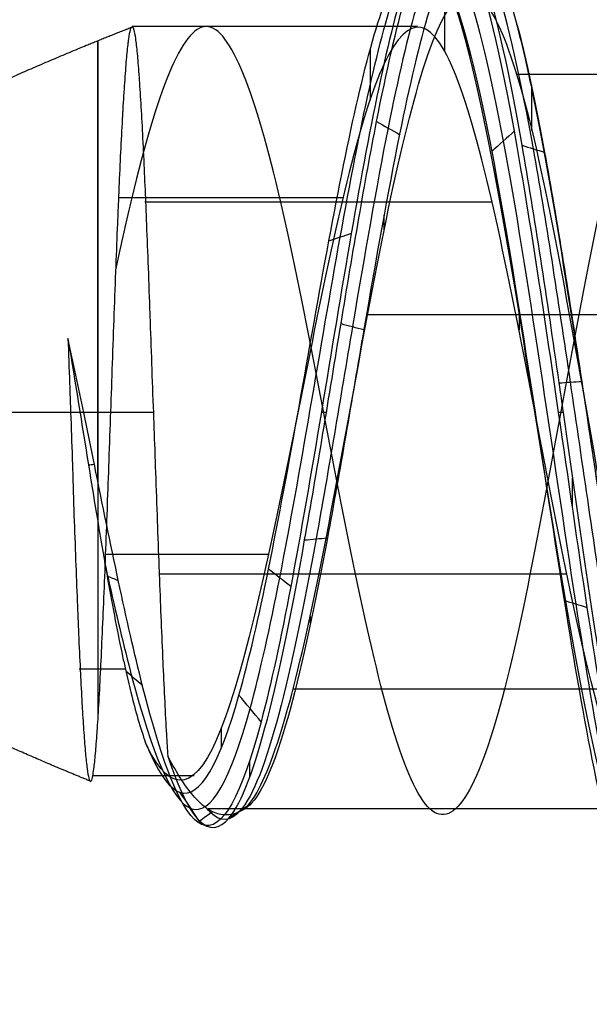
# Model space of a CAD drawing. Header units: millimetres. Extents: x -2170 to -1370, y -2706 to -2419.
# Tile 11 of 41: x -2163.71 to -2161.82, y -2460.94 to -2457.68. Entities that reach past the tile are written whole.
import ezdxf

# ---------------------------------------------------------------- set-up
doc = ezdxf.new("R2010")
doc.units = ezdxf.units.MM
doc.layers.add('Layer 01', color=7, linetype='Continuous', true_color=0x000000)

# ---------------------------------------------------------------- blocks, each defined once
blk = doc.blocks.new('Cabinet hook mounting Screw v2')
at = {"layer": 'Layer 01', "color": 253, "true_color": 0xa0a0a0}
for points, degree, knots in [([(-1.7361, 0, 3.7217), (-1.7453, -0.2489, 3.7575), (-1.649, -0.7842, 3.8332), (-1.1544, -1.4609, 3.9476), (-0.3743, -1.8513, 4.0648), (0.206, -1.8504, 4.1417), (0.7193, -1.7288, 4.213), (0.943, -1.6262, 4.2454), (1.4245, -1.2786, 4.3247), (1.8716, -0.7068, 4.4172), (1.9942, 0.3759, 4.5539), (1.5359, 1.3654, 4.6889), (0.9361, 1.7758, 4.7778), (0.426, 1.9526, 4.8458), (0.2406, 1.9884, 4.8692), (0.0533, 1.9979, 4.8927)], 3, [0, 0, 0, 0, 0.776096, 1.654696, 2.533296, 3.411896, 3.411896, 4.165312, 4.165312, 5.248181, 6.331051, 7.41392, 8.49679, 8.49679, 9.07612, 9.07612, 9.07612, 9.07612]), ([(-0.0496, 1.998, 4.8925), (0.2467, 1.9982, 4.8555), (0.8593, 1.8597, 4.7784), (1.5979, 1.2546, 4.6602), (1.9759, 0.3529, 4.5381), (1.8968, -0.4562, 4.435), (1.4652, -1.3103, 4.3099), (0.6257, -1.8812, 4.1831), (-0.5206, -1.8241, 4.032), (-1.0698, -1.4732, 3.9442), (-1.4376, -1.0659, 3.8672), (-1.5575, -0.8648, 3.8347), (-1.7099, -0.4393, 3.7704), (-1.7411, -0.2187, 3.7389), (-1.7322, 0, 3.7068)], 3, [0, 0, 0, 0, 0.920338, 1.902314, 2.88429, 3.866266, 4.357254, 5.830217, 6.812193, 7.794169, 7.794169, 8.513663, 8.513663, 9.195071, 9.195071, 9.195071, 9.195071]), ([(-0.4506, -1.8662, 8.6762), (-0.8709, -1.7568, 8.6197), (-1.8207, -1.1471, 8.4811), (-2.1048, 0.7289, 8.2603), (-0.5502, 2.138, 8.0137), (1.4657, 1.6239, 7.7672), (2.1429, -0.3224, 7.5206), (0.9058, -1.9463, 7.274), (-1.1122, -1.8125, 7.0274), (-2.1049, -0.0727, 6.7809), (-1.211, 1.6984, 6.5343), (0.7402, 1.9284, 6.2877), (1.9967, 0.4431, 6.0412), (1.4573, -1.4061, 5.7946), (-0.3641, -1.9714, 5.548), (-1.826, -0.7768, 5.3015), (-1.6389, 1.0824, 5.0549), (-0.0023, 1.9438, 4.8083), (1.6025, 1.0639, 4.5617), (1.7531, -0.7409, 4.3152), (0.3464, -1.8508, 4.0686), (-1.3374, -1.2965, 3.822), (-1.7994, 0.3948, 3.5755), (-1.0202, 1.2848, 3.4073), (-0.52, 1.4598, 3.3213), (-0.4976, 1.467, 3.3175)], 3, [8.092076, 8.092076, 8.092076, 8.092076, 8.769029, 9.754912, 10.740795, 11.726677, 12.71256, 13.698442, 14.684325, 15.670208, 16.65609, 17.641973, 18.627856, 19.613738, 20.599621, 21.585503, 22.571386, 23.557269, 24.543151, 25.529034, 26.514917, 27.500799, 28.486682, 29.472564, 29.518286, 29.518286, 29.518286, 29.518286]), ([(-1.0949, -0.4962, 2.2021), (-1.0893, -0.512, 2.2055), (-1.0833, -0.5277, 2.209), (-1.0285, -0.6635, 2.2393), (-0.9606, -0.775, 2.2656), (-0.66, -1.1295, 2.3592), (-0.3382, -1.2888, 2.4243), (0.3496, -1.3389, 2.5553), (0.7083, -1.2158, 2.6204), (1.1132, -0.8607, 2.7176), (1.226, -0.7132, 2.7501), (1.479, -0.2004, 2.8509), (1.514, 0.6362, 2.984), (0.951, 1.2537, 3.1121), (0.4158, 1.5102, 3.2082), (0.2159, 1.5614, 3.2407), (-0.2566, 1.5869, 3.3159), (-0.7951, 1.4759, 3.3998), (-1.645, 0.7603, 3.5648), (-1.7693, -0.128, 3.6846), (-1.5093, -0.8476, 3.7966), (-1.3922, -1.0427, 3.829), (-1.0337, -1.4378, 3.906), (-0.4987, -1.7778, 3.9937), (0.6166, -1.8305, 4.1448), (1.4326, -1.2723, 4.2716), (1.8509, -0.4388, 4.3967), (1.9259, 0.3503, 4.4998), (1.5552, 1.229, 4.622), (0.8177, 1.8305, 4.7426), (0.1961, 1.9602, 4.8221), (-0.2032, 1.9469, 4.8732), (-0.2937, 1.9375, 4.8849), (-0.3832, 1.9219, 4.8964)], 3, [-1.852949, -1.852949, -1.852949, -1.852949, -1.847646, -1.847646, -1.806774, -1.806774, -1.701343, -1.701343, -1.590364, -1.590364, -1.532891, -1.532891, -1.411755, -1.290619, -1.290619, -1.227126, -1.227126, -1.143753, -1.06038, -0.893634, -0.893634, -0.823926, -0.823926, -0.728787, -0.633648, -0.49094, -0.443371, -0.348232, -0.253094, -0.157955, -0.062816, -0.062816, -0.034775, -0.034775, -0.034775, -0.034775]), ([(0.3316, 1.931, 4.8965), (0.4217, 1.9132, 4.8848), (0.5106, 1.8891, 4.873), (0.9244, 1.7447, 4.8169), (1.5134, 1.3397, 4.728), (1.962, 0.3655, 4.593), (1.8388, -0.6989, 4.4562), (1.3978, -1.2602, 4.3637), (0.9234, -1.6008, 4.2843), (0.7032, -1.7011, 4.2519), (0.1982, -1.8195, 4.1806), (-0.3723, -1.8189, 4.1037), (-1.1383, -1.4331, 3.9864), (-1.6422, -0.7397, 3.8674), (-1.7688, 0.1077, 3.7464), (-1.4805, 0.9141, 3.6234), (-0.8438, 1.4851, 3.4983), (-0.0082, 1.6726, 3.3705), (0.5363, 1.5062, 3.2836), (0.9412, 1.2506, 3.207), (1.09, 1.1097, 3.1746), (1.345, 0.7479, 3.1025), (1.5243, 0.2943, 3.0241), (1.4301, -0.6862, 2.863), (0.8389, -1.223, 2.7381), (0.1985, -1.3567, 2.6196), (0.0193, -1.3599, 2.5871), (-0.181, -1.3225, 2.5491), (-0.2065, -1.3169, 2.5443), (-0.2318, -1.3106, 2.5394)], 3, [-1.744992, -1.744992, -1.744992, -1.744992, -1.716682, -1.716682, -1.610442, -1.504201, -1.39796, -1.291719, -1.291719, -1.217801, -1.217801, -1.131602, -1.045402, -0.959202, -0.873002, -0.786803, -0.700603, -0.614403, -0.528203, -0.528203, -0.464756, -0.464756, -0.389786, -0.314816, -0.164877, -0.164877, -0.108608, -0.108608, -0.100322, -0.100322, -0.100322, -0.100322]), ([(-0.5267, -1.0952, 2.3379), (-0.3648, -1.1892, 2.3765), (-0.1809, -1.2464, 2.4142), (0.3454, -1.2824, 2.5186), (0.689, -1.1631, 2.5836), (1.0766, -0.8203, 2.6806), (1.1845, -0.6781, 2.7131), (1.426, -0.1839, 2.8137), (1.4569, 0.622, 2.9466), (0.9118, 1.2162, 3.0744), (0.394, 1.4622, 3.1705), (0.2006, 1.511, 3.2029), (-0.2563, 1.5342, 3.278), (-0.7768, 1.4252, 3.3618), (-1.5977, 0.7299, 3.5267), (-1.716, -0.1316, 3.6463), (-1.4617, -0.8291, 3.7581), (-1.3475, -1.0182, 3.7906), (-0.9984, -1.4008, 3.8675), (-0.4779, -1.7296, 3.9551), (0.6062, -1.7781, 4.1061), (1.3986, -1.2332, 4.2328), (1.8038, -0.4209, 4.3579), (1.875, 0.3476, 4.4609), (1.5119, 1.2028, 4.583), (0.7917, 1.7874, 4.7036), (0.1853, 1.9125, 4.783), (-0.3138, 1.8948, 4.8486), (-0.5102, 1.8568, 4.8744), (-0.6975, 1.7888, 4.9001)], 3, [0, 0, 0, 0, 0.604061, 0.604061, 1.688642, 1.688642, 2.250316, 2.250316, 3.434151, 4.617986, 4.617986, 5.238498, 5.238498, 6.053286, 6.868073, 8.497649, 8.497649, 9.178893, 9.178893, 10.108666, 11.038439, 12.433098, 12.897984, 13.827757, 14.757529, 15.687302, 16.617075, 16.617075, 17.230004, 17.230004, 17.230004, 17.230004]), ([(1.1206, 1.5592, 7.9654), (1.5071, 1.2704, 7.9025), (2.1509, 0.2693, 7.758), (1.5638, -1.5745, 7.532), (-0.4288, -2.1569, 7.2874), (-2.0102, -0.841, 7.0427), (-1.8035, 1.1868, 6.7981), (-0.0225, 2.1387, 6.5534), (1.7451, 1.2016, 6.3087), (1.9526, -0.7692, 6.0641), (0.4481, -2.0297, 5.8194), (-1.4196, -1.4906, 5.5748), (-2.0095, 0.3418, 5.3301), (-0.8304, 1.8396, 5.0854), (1.0517, 1.6991, 4.8408), (1.9767, 0.0757, 4.5961), (1.1548, -1.5812, 4.3515), (-0.66, -1.8221, 4.1068), (-1.8605, -0.4652, 3.8621), (-1.5266, 0.8215, 3.6807), (-1.0371, 1.2433, 3.5809), (-0.9399, 1.3101, 3.5626)], 3, [5.336443, 5.336443, 5.336443, 5.336443, 6.090741, 7.068986, 8.047231, 9.025476, 10.003721, 10.981966, 11.960211, 12.938455, 13.9167, 14.894945, 15.87319, 16.851435, 17.82968, 18.807925, 19.786169, 20.764414, 21.742659, 22.720904, 22.94043, 22.94043, 22.94043, 22.94043]), ([(0.2338, -1.3155, 2.6654), (0.6148, -1.2498, 2.7383), (1.375, -0.7426, 2.8925), (1.4456, 0.7019, 3.1282), (0.2292, 1.6119, 3.3729), (-1.2235, 1.1042, 3.6176), (-1.6177, -0.4026, 3.8622), (-0.5756, -1.5853, 4.1069), (1.0063, -1.3785, 4.3515), (1.7262, 0.0661, 4.5962), (0.9204, 1.4864, 4.8408), (-0.7267, 1.6123, 5.0855), (-1.7625, 0.3013, 5.3301), (-1.2475, -1.308, 5.5748), (0.3932, -1.7846, 5.8195), (1.7191, -0.6776, 6.0641), (1.5391, 1.0594, 6.3088), (-0.0191, 1.8887, 6.5534), (-1.5938, 1.0502, 6.7981), (-1.7794, -0.7432, 7.0427), (-0.3807, -1.9107, 7.2874), (1.3867, -1.397, 7.5321), (1.9534, 0.374, 7.7767), (0.7883, 1.8479, 8.0214), (-1.1026, 1.7027, 8.266), (-2.0499, 0.0368, 8.5107), (-1.1832, -1.6968, 8.7553), (0.1028, -1.8629, 8.9184), (0.6454, -1.6578, 9)], 3, [-44.809196, -44.809196, -44.809196, -44.809196, -43.26802, -41.537299, -39.806578, -38.075857, -36.345137, -34.614416, -32.883695, -31.152974, -29.422253, -27.691533, -25.960812, -24.230091, -22.49937, -20.768649, -19.037929, -17.307208, -15.576487, -13.845766, -12.115046, -10.384325, -8.653604, -6.922883, -5.192162, -3.461442, -1.730721, 0, 0, 0, 0]), ([(0.5924, 1.8263, 4.9001), (0.9131, 1.7134, 4.8558), (1.4911, 1.3139, 4.7669), (1.9298, 0.3552, 4.6319), (1.8062, -0.6912, 4.495), (1.3712, -1.2419, 4.4024), (0.904, -1.5755, 4.323), (0.6873, -1.6736, 4.2906), (0.1906, -1.7887, 4.2192), (-0.3702, -1.7867, 4.1423), (-1.122, -1.4055, 4.0249), (-1.6154, -0.7227, 3.9058), (-1.7374, 0.1104, 3.7848), (-1.4519, 0.9017, 3.6618), (-0.8247, 1.4608, 3.5365), (-0.0034, 1.6423, 3.4086), (0.5307, 1.4771, 3.3217), (0.9275, 1.2249, 3.2451), (1.0731, 1.0861, 3.2126), (1.3223, 0.73, 3.1404), (1.4967, 0.2842, 3.0619), (1.4007, -0.6779, 2.9007), (0.8184, -1.2022, 2.7756), (0.3191, -1.3043, 2.6813), (0.2765, -1.311, 2.6733), (0.2338, -1.3155, 2.6654)], 3, [0, 0, 0, 0, 1.04672, 2.094402, 3.142085, 4.189768, 4.189768, 4.918703, 4.918703, 5.768754, 6.618805, 7.468855, 8.318906, 9.168957, 10.019008, 10.869059, 11.719109, 11.719109, 12.344788, 12.344788, 13.084095, 13.823402, 15.302015, 15.302015, 15.438838, 15.438838, 15.438838, 15.438838]), ([(-1.1346, 1.3075, 9), (-1.0631, 1.3696, 8.9863), (-0.5271, 1.7614, 8.8903), (0.8567, 1.8221, 8.712), (1.9731, 0.2868, 8.4651), (1.3126, -1.4738, 8.2182), (-0.5013, -1.8876, 7.9713), (-1.8322, -0.6153, 7.7244), (-1.5069, 1.1775, 7.4775), (0.1508, 1.886, 7.2306), (1.6392, 0.9035, 6.9836), (1.6392, -0.8607, 6.7367), (0.1829, -1.8219, 6.4898), (-1.4039, -1.1436, 6.2429), (-1.7085, 0.5354, 5.996), (-0.4889, 1.7012, 5.7491), (1.1371, 1.3298, 5.5022), (1.7161, -0.2137, 5.2553), (0.7581, -1.5317, 5.0084), (-0.8503, -1.459, 4.7615), (-1.6658, -0.0932, 4.5146), (-0.9834, 1.3225, 4.2677), (0.5549, 1.5302, 4.0208), (1.563, 0.3753, 3.7739), (1.1594, -1.0837, 3.527), (-0.2622, -1.5446, 3.2801), (-1.4149, -0.624, 3.0332), (-1.2832, 0.8259, 2.7863), (-0.0176, 1.5057, 2.5394), (0.9029, 1.0091, 2.3572), (1.1317, 0.5605, 2.2574), (1.1632, 0.4783, 2.2398)], 3, [3.996814, 3.996814, 3.996814, 3.996814, 4.161187, 5.14841, 6.135634, 7.122857, 8.11008, 9.097303, 10.084527, 11.07175, 12.058973, 13.046197, 14.03342, 15.020643, 16.007866, 16.99509, 17.982313, 18.969536, 19.95676, 20.943983, 21.931206, 22.91843, 23.905653, 24.892876, 25.880099, 26.867323, 27.854546, 28.841769, 29.828993, 30.816216, 31.026665, 31.026665, 31.026665, 31.026665]), ([(1.4638, -0.8267, 9), (1.1872, -1.3049, 8.9178), (0.1345, -1.9537, 8.7534), (-1.5418, -1.1767, 8.5068), (-1.8118, 0.6288, 8.2602), (-0.472, 1.8387, 8.0137), (1.2591, 1.3936, 7.7671), (1.8367, -0.277, 7.5205), (0.7745, -1.6656, 7.2739), (-0.9508, -1.5475, 7.0273), (-1.7952, -0.0604, 6.7807), (-1.0301, 1.4475, 6.5342), (0.6305, 1.6396, 6.2876), (1.6949, 0.3757, 6.0411), (1.234, -1.1911, 5.7945), (-0.3085, -1.6658, 5.5479), (-1.541, -0.6537, 5.3013), (-1.3795, 0.9137, 5.0547), (-0.0004, 1.6351, 4.8081), (1.3456, 0.8926, 4.5616), (1.4679, -0.6203, 4.315), (0.2889, -1.5455, 4.0684), (-1.1152, -1.0788, 3.8218), (-1.4961, 0.3309, 3.5752), (-0.5437, 1.4125, 3.3287), (0.8651, 1.2174, 3.0821), (1.4712, -0.0469, 2.8355), (0.7623, -1.2352, 2.5889), (-0.1562, -1.2758, 2.423), (-0.5199, -1.0986, 2.3392), (-0.5267, -1.0952, 2.3379)], 3, [-43.985494, -43.985494, -43.985494, -43.985494, -42.35754, -40.729587, -39.101633, -37.473679, -35.845726, -34.217772, -32.589818, -30.961864, -29.333911, -27.705957, -26.078003, -24.450049, -22.822096, -21.194142, -19.566188, -17.938235, -16.310281, -14.682327, -13.054373, -11.42642, -9.798466, -8.170512, -6.542559, -4.914605, -3.286651, -1.658697, -0.030744, 0, 0, 0, 0]), ([(-0.6738, -1.1393, 2.4114), (-0.5184, -1.2469, 2.4471), (-0.3405, -1.3201, 2.4819), (0.0245, -1.3867, 2.5497), (0.2071, -1.3827, 2.5821), (0.8591, -1.2438, 2.7004), (1.4594, -0.6946, 2.8253), (1.5519, 0.3045, 2.9862), (1.3678, 0.7658, 3.0645), (1.1069, 1.1334, 3.1365), (0.9549, 1.2763, 3.169), (0.5418, 1.5352, 3.2454), (-0.013, 1.703, 3.3323), (-0.8629, 1.5096, 3.46), (-1.5091, 0.9266, 3.585), (-1.7144, 0.3471, 3.6718), (-1.735, 0.033, 3.7171), (-1.7361, 0, 3.7217)], 3, [0, 0, 0, 0, 0.598268, 0.598268, 1.168704, 1.168704, 2.688739, 3.448757, 4.208775, 4.208775, 4.851981, 4.851981, 5.725846, 6.59971, 7.473574, 8.347438, 8.449388, 8.449388, 8.449388, 8.449388]), ([(-1.7322, 0, 3.7068), (-1.7176, 0.3337, 3.658), (-1.5189, 0.936, 3.5691), (-0.8141, 1.5258, 3.4367), (-0.2578, 1.6387, 3.3528), (0.2303, 1.6109, 3.2776), (0.4367, 1.5574, 3.2451), (0.9892, 1.2906, 3.1489), (1.57, 0.6502, 3.0208), (1.5313, -0.2167, 2.8875), (1.2669, -0.7477, 2.7866), (1.1493, -0.9004, 2.754), (0.7274, -1.2677, 2.6566), (0.3539, -1.3944, 2.5914), (-0.3623, -1.3393, 2.46), (-0.6973, -1.1719, 2.3948), (-1.0096, -0.8003, 2.3009), (-1.0801, -0.6834, 2.2745), (-1.1792, -0.4346, 2.2214), (-1.2083, -0.3048, 2.1951), (-1.2193, -0.1151, 2.1565), (-1.2185, -0.0574, 2.1447), (-1.2136, 0, 2.1329)], 3, [0, 0, 0, 0, 1.042848, 1.906595, 2.770342, 2.770342, 3.428139, 3.428139, 4.683107, 5.938076, 5.938076, 6.5335, 6.5335, 7.683251, 7.683251, 8.77552, 8.77552, 9.198954, 9.198954, 9.611874, 9.611874, 9.792407, 9.792407, 9.792407, 9.792407]), ([(-1.1839, -0.1856, 2.096), (-1.176, -0.2384, 2.0971), (-1.1651, -0.29, 2.0989), (-1.1511, -0.3407, 2.1007), (-1.137, -0.3913, 2.1026), (-1.1199, -0.441, 2.1044), (-1.0996, -0.4894, 2.1062), (-1.08, -0.5363, 2.108), (-1.0575, -0.5821, 2.1097), (-1.0321, -0.6263, 2.1115), (-1.0107, -0.6636, 2.113), (-0.9874, -0.6996, 2.1145), (-0.9622, -0.7342, 2.116), (-0.9321, -0.7754, 2.1177), (-0.8994, -0.8145, 2.1195), (-0.8642, -0.8513, 2.1213), (-0.8561, -0.8596, 2.1217), (-0.848, -0.8679, 2.1221), (-0.8396, -0.876, 2.1225), (-0.8035, -0.9113, 2.1242), (-0.765, -0.9442, 2.126), (-0.7242, -0.9747, 2.1278), (-0.7217, -0.9766, 2.1279), (-0.7192, -0.9785, 2.128), (-0.7166, -0.9803, 2.1281), (-0.6765, -1.0099, 2.1298), (-0.6345, -1.0369, 2.1315), (-0.591, -1.0613, 2.1333), (-0.5448, -1.0873, 2.1351), (-0.4969, -1.1103, 2.1369), (-0.4477, -1.1303, 2.1387), (-0.3996, -1.1498, 2.1405), (-0.3502, -1.1665, 2.1423), (-0.2998, -1.1801, 2.1441), (-0.2474, -1.1943, 2.146), (-0.1943, -1.2051, 2.1479), (-0.1408, -1.2125, 2.1497), (-0.0874, -1.2198, 2.1516), (-0.0336, -1.2237, 2.1535), (0.0202, -1.224, 2.1553), (0.0709, -1.2243, 2.1571), (0.1216, -1.2214, 2.1589), (0.172, -1.2151, 2.1606), (0.1934, -1.2124, 2.1614), (0.2148, -1.2091, 2.1622), (0.236, -1.2052, 2.1629), (0.2708, -1.1988, 2.1641), (0.3053, -1.1908, 2.1654), (0.3393, -1.1812, 2.1666), (0.3876, -1.1676, 2.1684), (0.4351, -1.1508, 2.1701), (0.4814, -1.1312, 2.1719), (0.5292, -1.1109, 2.1737), (0.5759, -1.0876, 2.1755), (0.6212, -1.0613, 2.1773), (0.6236, -1.06, 2.1774), (0.6259, -1.0586, 2.1775), (0.6283, -1.0572, 2.1776), (0.6729, -1.031, 2.1794), (0.7158, -1.0021, 2.1812), (0.7568, -0.9708, 2.183), (0.8, -0.9379, 2.1849), (0.8411, -0.9023, 2.1868), (0.8798, -0.8642, 2.1887), (0.9171, -0.8276, 2.1905), (0.9521, -0.7886, 2.1923), (0.9847, -0.7476, 2.1942), (1.0184, -0.7052, 2.1961), (1.0492, -0.6607, 2.198), (1.0769, -0.6145, 2.1999), (1.1045, -0.5683, 2.2018), (1.129, -0.5203, 2.2037), (1.1501, -0.4708, 2.2056), (1.1708, -0.4221, 2.2074), (1.1881, -0.3718, 2.2093), (1.2021, -0.3203, 2.2112), (1.2032, -0.3165, 2.2113), (1.2042, -0.3127, 2.2115), (1.2052, -0.3089, 2.2116), (1.218, -0.2598, 2.2134), (1.2278, -0.2099, 2.2152), (1.2345, -0.1596, 2.217), (1.2418, -0.1054, 2.2189), (1.2456, -0.0508, 2.2208), (1.246, 0.004, 2.2228), (1.2463, 0.057, 2.2246), (1.2435, 0.1101, 2.2265), (1.2374, 0.163, 2.2284), (1.231, 0.2186, 2.2303), (1.2211, 0.2735, 2.2323), (1.2078, 0.3274, 2.2343), (1.1945, 0.3814, 2.2362), (1.1778, 0.4343, 2.2382), (1.1576, 0.4859, 2.2401), (1.1387, 0.5342, 2.242), (1.1169, 0.5814, 2.2438), (1.0919, 0.627, 2.2457), (1.0759, 0.6563, 2.2469), (1.0588, 0.6848, 2.248), (1.0404, 0.7125, 2.2492), (1.0261, 0.734, 2.2501), (1.0111, 0.7551, 2.2511), (0.9955, 0.7756, 2.252), (0.9644, 0.8163, 2.2538), (0.9306, 0.8551, 2.2556), (0.8945, 0.8917, 2.2574), (0.8573, 0.9294, 2.2593), (0.8176, 0.9649, 2.2612), (0.7757, 0.998, 2.2631), (0.7731, 1.0001, 2.2632), (0.7704, 1.0021, 2.2633), (0.7677, 1.0042, 2.2634), (0.7261, 1.0365, 2.2653), (0.6827, 1.0662, 2.2671), (0.6376, 1.0933, 2.269), (0.5897, 1.1221, 2.271), (0.54, 1.1478, 2.2729), (0.4889, 1.1704, 2.2749), (0.44, 1.1919, 2.2768), (0.3899, 1.2105, 2.2786), (0.3387, 1.226, 2.2805), (0.3234, 1.2306, 2.2811), (0.3081, 1.2349, 2.2817), (0.2928, 1.239, 2.2822), (0.2407, 1.2526, 2.2841), (0.1881, 1.263, 2.286), (0.135, 1.2698, 2.2879), (0.083, 1.2766, 2.2897), (0.0305, 1.28, 2.2916), (-0.022, 1.2798, 2.2935), (-0.0651, 1.2797, 2.295), (-0.1084, 1.2772, 2.2965), (-0.1515, 1.2724, 2.298), (-0.159, 1.2715, 2.2983), (-0.1666, 1.2706, 2.2986), (-0.1741, 1.2696, 2.2988), (-0.2253, 1.263, 2.3007), (-0.276, 1.2531, 2.3025), (-0.326, 1.2402, 2.3043), (-0.3777, 1.2269, 2.3061), (-0.4286, 1.2103, 2.308), (-0.4785, 1.1908, 2.3099), (-0.5288, 1.171, 2.3118), (-0.5781, 1.1482, 2.3137), (-0.6259, 1.1224, 2.3156), (-0.6315, 1.1194, 2.3158), (-0.6371, 1.1164, 2.316), (-0.6427, 1.1132, 2.3162), (-0.6901, 1.0869, 2.3181), (-0.7357, 1.0577, 2.32), (-0.7793, 1.026, 2.3219), (-0.8232, 0.9942, 2.3237), (-0.865, 0.9598, 2.3256), (-0.9045, 0.9229, 2.3275), (-0.9433, 0.8866, 2.3294), (-0.9799, 0.848, 2.3312), (-1.014, 0.807, 2.3331), (-1.0432, 0.7719, 2.3347), (-1.0704, 0.7352, 2.3363), (-1.0954, 0.6971, 2.3378), (-1.1041, 0.6839, 2.3384), (-1.1125, 0.6706, 2.339), (-1.1206, 0.657, 2.3395), (-1.1476, 0.6121, 2.3413), (-1.1717, 0.5655, 2.3431), (-1.1929, 0.5174, 2.345), (-1.2146, 0.4679, 2.3468), (-1.2333, 0.417, 2.3487), (-1.2488, 0.3648, 2.3506), (-1.2532, 0.3502, 2.3511), (-1.2573, 0.3355, 2.3517), (-1.2612, 0.3207, 2.3522), (-1.2748, 0.2687, 2.354), (-1.2852, 0.2159, 2.3559), (-1.2926, 0.1628, 2.3577), (-1.3, 0.1088, 2.3596), (-1.3043, 0.0545, 2.3615), (-1.3055, 0, 2.3639)], 3, [0, 0, 0, 0, 0.15874, 0.15874, 0.15874, 0.316408, 0.316408, 0.316408, 0.4693, 0.4693, 0.4693, 0.598122, 0.598122, 0.598122, 0.751132, 0.751132, 0.751132, 0.785967, 0.785967, 0.785967, 0.938158, 0.938158, 0.938158, 0.947641, 0.947641, 0.947641, 1.097332, 1.097332, 1.097332, 1.2567, 1.2567, 1.2567, 1.413054, 1.413054, 1.413054, 1.575602, 1.575602, 1.575602, 1.737368, 1.737368, 1.737368, 1.88974, 1.88974, 1.88974, 1.954515, 1.954515, 1.954515, 2.060792, 2.060792, 2.060792, 2.211682, 2.211682, 2.211682, 2.368266, 2.368266, 2.368266, 2.376457, 2.376457, 2.376457, 2.531608, 2.531608, 2.531608, 2.694675, 2.694675, 2.694675, 2.851767, 2.851767, 2.851767, 3.014063, 3.014063, 3.014063, 3.17563, 3.17563, 3.17563, 3.335277, 3.335277, 3.335277, 3.347097, 3.347097, 3.347097, 3.499509, 3.499509, 3.499509, 3.663867, 3.663867, 3.663867, 3.82341, 3.82341, 3.82341, 3.990758, 3.990758, 3.990758, 4.157327, 4.157327, 4.157327, 4.313314, 4.313314, 4.313314, 4.413229, 4.413229, 4.413229, 4.490785, 4.490785, 4.490785, 4.644955, 4.644955, 4.644955, 4.804606, 4.804606, 4.804606, 4.814782, 4.814782, 4.814782, 4.972723, 4.972723, 4.972723, 5.140616, 5.140616, 5.140616, 5.301097, 5.301097, 5.301097, 5.348828, 5.348828, 5.348828, 5.50986, 5.50986, 5.50986, 5.667494, 5.667494, 5.667494, 5.797479, 5.797479, 5.797479, 5.820212, 5.820212, 5.820212, 5.975213, 5.975213, 5.975213, 6.135857, 6.135857, 6.135857, 6.298642, 6.298642, 6.298642, 6.3178, 6.3178, 6.3178, 6.480163, 6.480163, 6.480163, 6.642617, 6.642617, 6.642617, 6.802363, 6.802363, 6.802363, 6.939397, 6.939397, 6.939397, 6.986806, 6.986806, 6.986806, 7.144331, 7.144331, 7.144331, 7.307142, 7.307142, 7.307142, 7.353001, 7.353001, 7.353001, 7.514263, 7.514263, 7.514263, 7.677866, 7.677866, 7.677866, 7.677866]), ([(0, 1.2781, 2.2932), (0, 1.2692, 2.2705), (0, 1.221, 2.1488), (0, 1.131, 1.9314), (0, 0.9931, 1.625), (0, 0.799, 1.2395), (0, 0.5508, 0.8054), (0, 0.3385, 0.4739), (0, 0.172, 0.2338), (0, 0.0579, 0.0773), (0, 0)], 5, [-0.5229121, -0.5229121, -0.5229121, -0.5229121, -0.5229121, -0.5229121, -0.5, -0.4, -0.3, -0.2, -0.1, 0, 0, 0, 0, 0, 0]), ([(-1.1664, 0.2457, 2.0808), (-1.1777, 0.1967, 2.0826), (-1.1857, 0.1469, 2.0844), (-1.1905, 0.0967, 2.0861), (-1.191, 0.0912, 2.0863), (-1.1915, 0.0857, 2.0865), (-1.1919, 0.0801, 2.0867), (-1.1941, 0.0535, 2.0876), (-1.1953, 0.0268, 2.0886), (-1.1956, 0, 2.0895)], 3, [-0.2481596, -0.2481596, -0.2481596, -0.2481596, -0.0969198, -0.0969198, -0.0969198, -0.0803002, -0.0803002, -0.0803002, 0, 0, 0, 0]), ([(-1.1664, 0.2457, 2.0808), (-1.1684, 0.2369, 2.0823), (-1.1703, 0.2281, 2.0837), (-1.172, 0.2193, 2.0852), (-1.1817, 0.1712, 2.0931), (-1.1882, 0.1225, 2.101), (-1.1916, 0.0737, 2.1088), (-1.1951, 0.0232, 2.117), (-1.1954, -0.0276, 2.1251), (-1.1925, -0.0783, 2.1333), (-1.192, -0.0871, 2.1347), (-1.1914, -0.0958, 2.1361), (-1.1907, -0.1046, 2.1375), (-1.1868, -0.1552, 2.1456), (-1.1797, -0.2054, 2.1538), (-1.1696, -0.255, 2.1619), (-1.1593, -0.3054, 2.1701), (-1.146, -0.3551, 2.1783), (-1.1297, -0.4038, 2.1866), (-1.1127, -0.4545, 2.1951), (-1.0926, -0.5039, 2.2037), (-1.0694, -0.5516, 2.2122), (-1.0462, -0.5994, 2.2207), (-1.02, -0.6455, 2.2292), (-0.9908, -0.6897, 2.2377), (-0.9633, -0.7315, 2.2458), (-0.933, -0.7714, 2.2538), (-0.9002, -0.8093, 2.2619), (-0.8877, -0.8237, 2.265), (-0.875, -0.8376, 2.268), (-0.8619, -0.8513, 2.2711), (-0.8362, -0.878, 2.277), (-0.8093, -0.9033, 2.283), (-0.7812, -0.9273, 2.2889), (-0.7434, -0.9596, 2.2969), (-0.7036, -0.9894, 2.3049), (-0.6619, -1.0168, 2.3128), (-0.6189, -1.0451, 2.3211), (-0.574, -1.0707, 2.3293), (-0.5267, -1.0952, 2.3379)], 3, [0, 0, 0, 0, 0.027368, 0.027368, 0.027368, 0.17636, 0.17636, 0.17636, 0.33049, 0.33049, 0.33049, 0.357158, 0.357158, 0.357158, 0.511219, 0.511219, 0.511219, 0.667391, 0.667391, 0.667391, 0.829314, 0.829314, 0.829314, 0.990446, 0.990446, 0.990446, 1.142706, 1.142706, 1.142706, 1.200248, 1.200248, 1.200248, 1.312613, 1.312613, 1.312613, 1.463807, 1.463807, 1.463807, 1.622296, 1.622296, 1.622296, 1.622296]), ([(-1.3055, 0, 2.3639), (-1.3059, -0.0471, 2.3655), (-1.3042, -0.0932, 2.3671), (-1.3003, -0.1391, 2.3687), (-1.2991, -0.1523, 2.3692), (-1.2978, -0.1655, 2.3697), (-1.2962, -0.1786, 2.3701), (-1.2899, -0.233, 2.372), (-1.2802, -0.2869, 2.3739), (-1.2671, -0.3399, 2.3758), (-1.2544, -0.3917, 2.3777), (-1.2384, -0.4427, 2.3796), (-1.219, -0.4925, 2.3814), (-1.2134, -0.5071, 2.382), (-1.2075, -0.5216, 2.3825), (-1.2012, -0.5359, 2.3831), (-1.1804, -0.584, 2.3849), (-1.1565, -0.6307, 2.3867), (-1.1297, -0.6758, 2.3885), (-1.1023, -0.7218, 2.3904), (-1.0721, -0.7662, 2.3923), (-1.0387, -0.8098, 2.3942)], 3, [0, 0, 0, 0, 0.1394362, 0.1394362, 0.1394362, 0.1791022, 0.1791022, 0.1791022, 0.3433488, 0.3433488, 0.3433488, 0.5036938, 0.5036938, 0.5036938, 0.5506353, 0.5506353, 0.5506353, 0.7080603, 0.7080603, 0.7080603, 0.8703111, 0.8703111, 0.8703111, 0.8703111]), ([(-1.3055, 0, 2.3639), (-1.2913, 0, 2.3268), (-1.2732, 0, 2.2803), (-1.2548, 0, 2.234), (-1.2363, 0, 2.188), (-1.2175, 0, 2.1423), (-1.2136, 0, 2.1329)], 5, [-0.53710776, -0.53710776, -0.53710776, -0.53710776, -0.53710776, -0.53710776, -0.5, -0.49034026, -0.49034026, -0.49034026, -0.49034026, -0.49034026, -0.49034026]), ([(-1.1956, 0, 2.0895), (-1.1963, -0.0506, 2.0913), (-1.1938, -0.101, 2.0931), (-1.1882, -0.1511, 2.0948), (-1.1869, -0.1626, 2.0952), (-1.1855, -0.174, 2.0956), (-1.1839, -0.1856, 2.096)], 3, [-0.1864033, -0.1864033, -0.1864033, -0.1864033, -0.0348193, -0.0348193, -0.0348193, 0, 0, 0, 0]), ([(-1.1956, 0, 2.0895), (-1.1626, 0, 2.0103), (-1.0874, 0, 1.8355), (-0.9655, 0, 1.5704), (-0.7897, 0, 1.2234), (-0.5508, 0, 0.8054), (-0.3385, 0, 0.4739), (-0.172, 0, 0.2338), (-0.0579, 0, 0.0773), (0, 0)], 5, [-0.4814509, -0.4814509, -0.4814509, -0.4814509, -0.4814509, -0.4814509, -0.4, -0.3, -0.2, -0.1, 0, 0, 0, 0, 0, 0]), ([(1.2495, 0, 2.2212), (1.2462, 0, 2.213), (1.2033, 0, 2.1063), (1.1185, 0, 1.9038), (0.9864, 0, 1.6117), (0.799, 0, 1.2395), (0.5508, 0, 0.8054), (0.3385, 0, 0.4739), (0.172, 0, 0.2338), (0.0579, 0, 0.0773), (0, 0)], 5, [-0.5083408, -0.5083408, -0.5083408, -0.5083408, -0.5083408, -0.5083408, -0.5, -0.4, -0.3, -0.2, -0.1, 0, 0, 0, 0, 0, 0]), ([(0, -1.2227, 2.1551), (0, -1.1847, 2.0622), (0, -1.1047, 1.8735), (0, -0.9779, 1.5948), (0, -0.7964, 1.2351), (0, -0.5508, 0.8054), (0, -0.3385, 0.4739), (0, -0.172, 0.2338), (0, -0.0579, 0.0773), (0, 0)], 5, [-0.4948803, -0.4948803, -0.4948803, -0.4948803, -0.4948803, -0.4948803, -0.4, -0.3, -0.2, -0.1, 0, 0, 0, 0, 0, 0]), ([(-1.0387, -0.8098, 2.3942), (-1.031, -0.8198, 2.3946), (-1.0233, -0.8296, 2.3951), (-1.0153, -0.8393, 2.3955), (-0.981, -0.8814, 2.3974), (-0.9441, -0.9214, 2.3993), (-0.9051, -0.9591, 2.4012), (-0.8653, -0.9975, 2.4031), (-0.8232, -1.0335, 2.4051), (-0.7791, -1.0669, 2.407), (-0.7453, -1.0925, 2.4085), (-0.7102, -1.1166, 2.4099), (-0.6738, -1.1393, 2.4114)], 3, [-0.4947603, -0.4947603, -0.4947603, -0.4947603, -0.4570914, -0.4570914, -0.4570914, -0.2940672, -0.2940672, -0.2940672, -0.1279686, -0.1279686, -0.1279686, 0, 0, 0, 0]), ([(0.2338, -1.3155, 2.6654), (0.1906, -1.3224, 2.6539), (0.1484, -1.3276, 2.6427), (0.1061, -1.3309, 2.6315), (0.051, -1.3351, 2.6169), (-0.0042, -1.3359, 2.6023), (-0.0592, -1.3332, 2.5876), (-0.1123, -1.3306, 2.5734), (-0.1652, -1.3247, 2.5592), (-0.2175, -1.3154, 2.5449), (-0.2289, -1.3134, 2.5418), (-0.2403, -1.3112, 2.5387), (-0.2516, -1.3088, 2.5356), (-0.2932, -1.3001, 2.5241), (-0.3344, -1.2893, 2.5126), (-0.3748, -1.2765, 2.5011), (-0.4264, -1.2602, 2.4865), (-0.4768, -1.2407, 2.4718), (-0.526, -1.2181, 2.4571), (-0.5763, -1.195, 2.4421), (-0.6253, -1.1687, 2.427), (-0.6738, -1.1393, 2.4114)], 3, [-0.979479, -0.979479, -0.979479, -0.979479, -0.846418, -0.846418, -0.846418, -0.6751735, -0.6751735, -0.6751735, -0.5099702, -0.5099702, -0.5099702, -0.4740603, -0.4740603, -0.4740603, -0.3419645, -0.3419645, -0.3419645, -0.1737879, -0.1737879, -0.1737879, 0, 0, 0, 0])]:
    blk.add_open_spline(points, degree=degree, knots=knots, dxfattribs=at)
for points, degree in [([(-0.565, 1.446, 3.3289), (-0.5326, 1.363, 3.3289), (-0.5001, 1.28, 3.3289), (-0.4677, 1.197, 3.3289)], 3), ([(-0.0206, 1.2802, 3.2395), (-0.0206, 1.2802, 2.9241), (-0.0206, 1.2802, 2.6088), (-0.0206, 1.2802, 2.2934)], 3), ([(0.849, 1.2059, 3.0823), (0.8093, 1.1494, 3.0823), (0.7695, 1.093, 3.0823), (0.7298, 1.0366, 3.0823)], 3), ([(-0.8407, 1.1212, 4.9679), (-0.8407, 1.1212, 4.5012), (-0.8407, 1.1212, 4.0346), (-0.8407, 1.1212, 3.5679)], 3), ([(-1.0462, 0.936, 3.6175), (-1.102, 0.9859, 3.6175), (-1.1579, 1.0358, 3.6175), (-1.2137, 1.0858, 3.6175)], 3), ([(1.2265, 0.9649, 3.1035), (1.2134, 0.9509, 3.1289), (1.2004, 0.9368, 3.1543), (1.1873, 0.9228, 3.1797)], 3), ([(-1.4135, 0.9341, 3.5609), (-1.3881, 0.9114, 3.5356), (-1.3627, 0.8886, 3.5103), (-1.3372, 0.8659, 3.485)], 3), ([(-1.45, 0.8868, 3.5847), (-1.4316, 0.8788, 3.6103), (-1.4132, 0.8709, 3.6359), (-1.3948, 0.863, 3.6615)], 3), ([(-1.0942, 0.6975, 3.4864), (-1.0942, 0.6975, 3.1027), (-1.0942, 0.6975, 2.7191), (-1.0942, 0.6975, 2.3354)], 3), ([(1.0427, 0.7127, 2.9926), (1.0427, 0.7127, 2.7448), (1.0427, 0.7127, 2.497), (1.0427, 0.7127, 2.2492)], 3), ([(1.2298, 0.6021, 3.1282), (1.2667, 0.6202, 3.1282), (1.3036, 0.6383, 3.1282), (1.3405, 0.6563, 3.1282)], 3), ([(1.4151, 0.5936, 3.0195), (1.3811, 0.5854, 2.9948), (1.347, 0.5772, 2.9701), (1.3129, 0.569, 2.9453)], 3), ([(-1.5788, 0.3405, 3.5755), (-1.4769, 0.3185, 3.5755), (-1.375, 0.2966, 3.5755), (-1.2731, 0.2746, 3.5755)], 3), ([(1.3277, 0.3246, 4.4741), (1.3277, 0.3246, 4.0074), (1.3277, 0.3246, 3.5408), (1.3277, 0.3246, 3.0741)], 3), ([(1.4944, 0.295, 2.9856), (1.4766, 0.2884, 3.0109), (1.4588, 0.2819, 3.0362), (1.441, 0.2753, 3.0615)], 3), ([(-1.2136, 0, 2.1329), (-1.2065, 0.0832, 2.1157), (-1.1908, 0.1656, 2.0984), (-1.1664, 0.2457, 2.0808)], 3), ([(-1.7298, 0.0984, 3.7076), (-1.7097, 0.1001, 3.7333), (-1.6895, 0.1017, 3.7589), (-1.6694, 0.1034, 3.7846)], 3), ([(-1.7361, 0, 3.7217), (-1.7354, 0, 3.7187), (-1.7346, 0, 3.7157), (-1.7338, 0, 3.7127), (-1.733, 0, 3.7098), (-1.7322, 0, 3.7068)], 5), ([(1.5079, 0, 2.9372), (1.5068, 0, 2.9337), (1.5056, 0, 2.9302), (1.5045, 0, 2.9268), (1.5034, 0, 2.9233), (1.5022, 0, 2.9198)], 5), ([(1.396, -0.0397, 2.8358), (1.3473, -0.0383, 2.8358), (1.2985, -0.0369, 2.8358), (1.2498, -0.0356, 2.8358)], 3), ([(-1.2159, -0.1728, 2.1682), (-1.2052, -0.1735, 2.1615), (-1.1945, -0.1742, 2.1547), (-1.1838, -0.1748, 2.1479)], 3), ([(1.4237, -0.4226, 2.865), (1.4051, -0.4202, 2.8902), (1.3865, -0.4178, 2.9155), (1.3679, -0.4155, 2.9407)], 3), ([(1.1533, -0.4708, 2.7457), (1.1533, -0.4708, 2.5657), (1.1533, -0.4708, 2.3856), (1.1533, -0.4708, 2.2056)], 3), ([(1.3519, -0.5769, 2.8191), (1.322, -0.5576, 2.7945), (1.2921, -0.5383, 2.77), (1.2622, -0.5191, 2.7454)], 3), ([(-1.2008, -0.5358, 3.7333), (-1.2008, -0.5358, 3.2832), (-1.2008, -0.5358, 2.8331), (-1.2008, -0.5358, 2.3831)], 3), ([(-1.1302, -0.5575, 2.2477), (-1.1114, -0.5525, 2.2353), (-1.0927, -0.5475, 2.2229), (-1.0739, -0.5425, 2.2104)], 3), ([(-1.6353, -0.6474, 3.8019), (-1.6024, -0.6394, 3.7764), (-1.5695, -0.6315, 3.7508), (-1.5366, -0.6235, 3.7252)], 3), ([(1.1717, -0.6754, 2.8835), (1.1881, -0.6849, 2.8835), (1.2044, -0.6943, 2.8835), (1.2208, -0.7038, 2.8835)], 3), ([(-0.9224, -0.9041, 2.3272), (-0.8994, -0.8891, 2.3094), (-0.8765, -0.874, 2.2917), (-0.8535, -0.8589, 2.2739)], 3), ([(-0.8615, -0.8511, 2.2708), (-0.8615, -0.8511, 2.2198), (-0.8615, -0.8511, 2.1688), (-0.8615, -0.8511, 2.1178)], 3), ([(1.0052, -1.0258, 2.7208), (0.985, -0.9963, 2.6964), (0.9647, -0.9668, 2.6719), (0.9444, -0.9373, 2.6475)], 3), ([(0.9898, -0.9173, 4.2271), (0.9898, -0.9173, 3.7605), (0.9898, -0.9173, 3.2939), (0.9898, -0.9173, 2.8272)], 3), ([(0.6923, -1.1129, 2.5892), (0.6786, -1.091, 2.5892), (0.665, -1.0691, 2.5892), (0.6514, -1.0472, 2.5892)], 3), ([(-0.507, -1.1064, 2.3426), (-0.5068, -1.1059, 2.3426), (-0.5066, -1.1055, 2.3426), (-0.5064, -1.1051, 2.3426)], 3), ([(0.2393, -1.2051, 2.4988), (0.2393, -1.2051, 2.3869), (0.2393, -1.2051, 2.2749), (0.2393, -1.2051, 2.163)], 3), ([(-0.0134, -1.3662, 2.524), (-0.0065, -1.3305, 2.4999), (0.0005, -1.2949, 2.4757), (0.0074, -1.2593, 2.4516)], 3), ([(0.3852, -1.3448, 2.6143), (0.3772, -1.3284, 2.6394), (0.3693, -1.312, 2.6644), (0.3614, -1.2956, 2.6895)], 3), ([(-0.2173, -1.3144, 3.9802), (-0.2173, -1.3144, 3.5018), (-0.2173, -1.3144, 3.0233), (-0.2173, -1.3144, 2.5449)], 3), ([(-0.1536, -1.3543, 2.5166), (-0.1542, -1.3438, 2.5311), (-0.1549, -1.3333, 2.5457), (-0.1556, -1.3228, 2.5603)], 3), ([(0, -1.3732, 2.5451), (0, -1.3719, 2.5414), (0, -1.3706, 2.5378), (0, -1.3692, 2.5341), (0, -1.3679, 2.5304), (0, -1.3666, 2.5268)], 5)]:
    blk.add_open_spline(points, degree=degree, dxfattribs=at)
blk.add_rational_spline([(-1.233, 0, 2.1802), (-1.233, 1.233, 2.1802), (0, 1.233, 2.1802), (1.233, 1.233, 2.1802), (1.233, 0, 2.1802), (1.233, -0.6354, 2.1802), (0.7154, -1.0042, 2.1802)], [1, 0.707106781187, 1, 0.707106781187, 1, 0.824076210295, 0.859486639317], degree=2, knots=[0, 0, 0, 1.570796, 1.570796, 3.141593, 3.141593, 4.085078, 4.085078, 4.085078], dxfattribs=at)
for points, weights in [([(-1.2112, -0.2307, 2.1802), (-1.233, -0.1164, 2.1802), (-1.233, 0, 2.1802)], [0.934415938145, 0.962374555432, 1]), ([(-1.7158, -0.3138, 3.7529), (-1.7245, -0.266, 3.7529), (-1.7306, -0.2179, 3.7529)], [0.936544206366, 0.944737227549, 0.953739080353]), ([(0.8288, -1.1558, 2.6826), (0.7883, -1.1848, 2.6826), (0.7459, -1.211, 2.6826)], [0.859268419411, 0.861739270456, 0.865278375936])]:
    blk.add_rational_spline(points, weights, degree=2, dxfattribs=at)

msp = doc.modelspace()

# ---------------------------------------------------------------- block references
at = {"layer": 'Layer 01', "extrusion": (1, -3.46945e-16, -3.75779e-32), "rotation": 270}
msp.add_blockref('Cabinet hook mounting Screw v2', (-2458.9796, 660, -2165.6262), dxfattribs=at)
at = {"layer": 'Layer 01', "extrusion": (1, 4.16334e-17, 2.17445e-33), "rotation": 270}
msp.add_blockref('Cabinet hook mounting Screw v2', (-2458.9796, 853, -2165.6262), dxfattribs=at)

doc.saveas('drawing.dxf')
